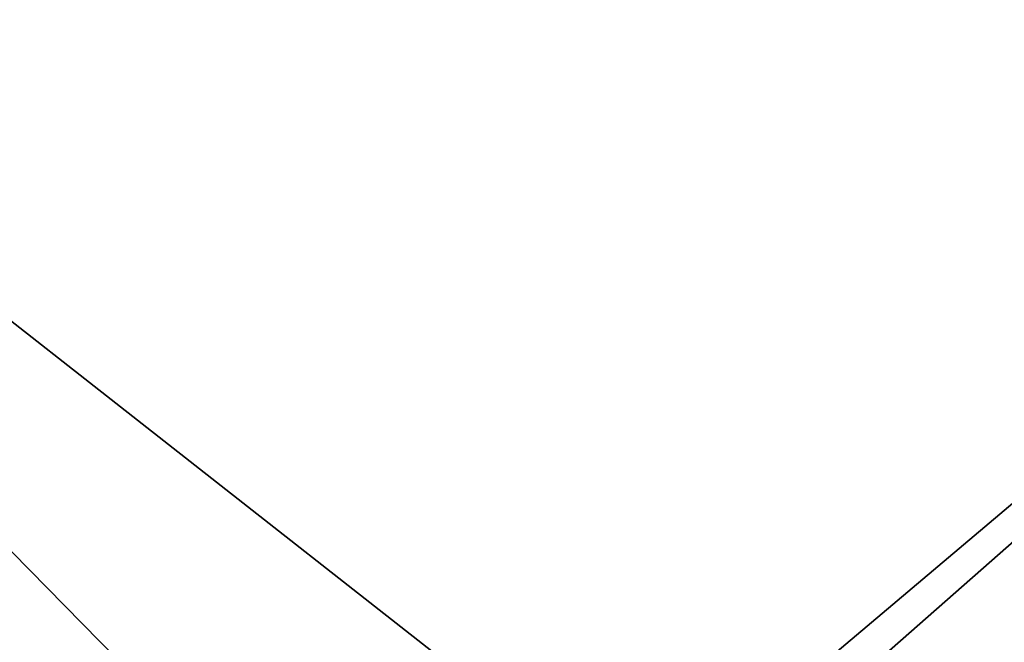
# Model space of a CAD drawing. Header units: metres. Extents: x -109 to 109, y -100 to 58.
# Tile 33 of 256: x -80.48 to -70.21, y -12.49 to -6. Entities that reach past the tile are written whole.
import ezdxf

# ---------------------------------------------------------------- set-up
doc = ezdxf.new("R2010")
doc.units = ezdxf.units.M
doc.layers.add('solid_21_062_100_XXX', color=7, linetype='CONTINUOUS')

msp = doc.modelspace()

# ---------------------------------------------------------------- linework, layer by layer
at = {"layer": 'solid_21_062_100_XXX'}
for points in [[(-58.717014, -1.132924, 20.771273), (-90.824379, -1.092569, 19.650059), (-64.111687, -22.04216, 20.582888), (-62.696728, -22.05307, 20.632298)], [(-90.824379, -1.092569, 19.650059), (-70.30159, -21.989178, 20.36673), (-64.111687, -22.04216, 20.582888)], [(-90.824379, -1.092569, 19.650059), (-73.050484, -21.962698, 20.270737), (-70.30159, -21.989178, 20.36673)], [(-90.824379, -1.092569, 19.650059), (-77.512512, -21.915497, 20.11492), (-73.050484, -21.962698, 20.270737)], [(-90.824379, -1.092569, 19.650059), (-81.976929, -21.862591, 19.959019), (-77.512512, -21.915497, 20.11492)], [(-82.890564, -21.807096, -19.622545), (-90.713768, -21.722593, -19.54421), (-90.713768, -1.375779, -19.54421), (-58.694614, -1.392238, -19.86482)], [(-81.930107, -21.816317, -19.632162), (-82.890564, -21.807096, -19.622545), (-58.694614, -1.392238, -19.86482)], [(-74.587799, -21.8794, -19.705681), (-81.930107, -21.816317, -19.632162), (-58.694614, -1.392238, -19.86482)], [(-73.122314, -21.89053, -19.720356), (-74.587799, -21.8794, -19.705681), (-58.694614, -1.392238, -19.86482)], [(-65.807335, -21.939495, -19.7936), (-73.122314, -21.89053, -19.720356), (-58.694614, -1.392238, -19.86482)]]:
    msp.add_3dface(points, dxfattribs=at)

doc.saveas('drawing.dxf')
